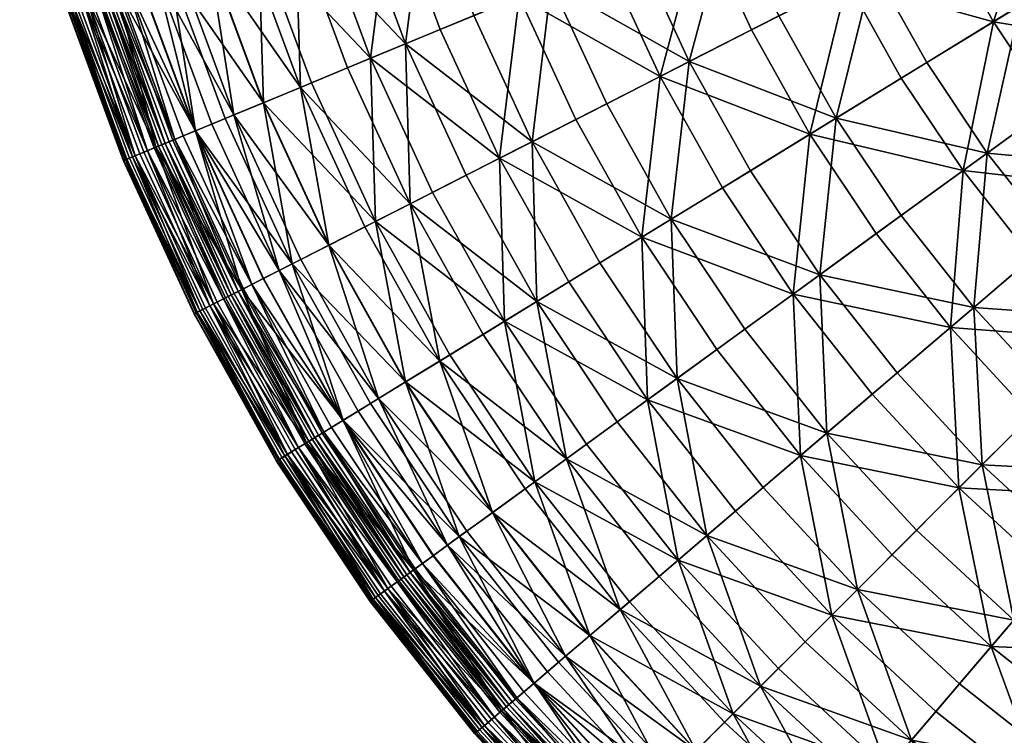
# Model space of a CAD drawing. Header units: centimetres. Extents: x -11.8 to 11.8, y -11.8 to 11.8.
# Tile 3 of 30: x -11.5 to -6.1, y -7.7 to -3.8. Entities that reach past the tile are written whole.
import ezdxf

# ---------------------------------------------------------------- set-up
doc = ezdxf.new("R2010")
doc.units = ezdxf.units.CM
doc.layers.get('0').update_dxf_attribs({"color": 252, "true_color": 0x949494})

msp = doc.modelspace()

# ---------------------------------------------------------------- meshes
at = {"color": 252, "true_color": 0x949494}
mesh = msp.add_polyface(dxfattribs=at)
corners = [(-8.3454, -2.7116, 2.5221), (-7.8181, -2.5403, 2.043), (-7.9931, -1.919, 2.043), (-7.2613, -2.3593, 1.6161), (-7.0536, -2.9217, 1.6161), (-6.4955, -2.6905, 1.2479), (-6.6867, -2.1727, 1.2479), (-6.8025, -3.4661, 1.6161), (-8.1067, -3.3579, 2.5221), (-7.5945, -3.1457, 2.043), (-7.8181, -3.9835, 2.5221), (-7.3242, -3.7319, 2.043), (-7.0089, -4.2951, 2.043), (-7.4816, -4.5848, 2.5221), (-7.099, -5.1577, 2.5221), (-6.6505, -4.8319, 2.043), (-6.1768, -4.4877, 1.6161), (-6.5097, -3.9892, 1.6161), (-8.5787, -3.5534, 3.0467), (-8.2733, -4.2155, 3.0467), (-7.9172, -4.8517, 3.0467), (-7.9794, -4.0657, 2.3187), (-7.6359, -4.6793, 2.3187), (-8.0802, -4.9516, 2.8617), (-8.4436, -4.3023, 2.8617), (-8.5175, -2.7675, 2.3187), (-7.9795, -2.5927, 1.8236), (-7.7513, -3.2107, 1.8236), (-8.2739, -3.4271, 2.3187), (-7.4179, -2.4102, 1.3845), (-7.2058, -2.9847, 1.3845), (-6.9493, -3.5408, 1.3845), (-7.4754, -3.8089, 1.8236), (-6.6557, -2.7569, 1.0093), (-6.4188, -3.2706, 1.0093), (-6.8517, -2.2263, 1.0093), (-7.1536, -4.3838, 1.8236), (-6.6501, -4.0752, 1.3845), (-6.3101, -4.5845, 1.3845), (-6.7878, -4.9316, 1.8236)]
mesh.append_faces([[corners[k] for k in face] for face in [(0, 1, 2, 0), (3, 4, 5, 3), (5, 6, 3, 5), (5, 4, 7, 5), (0, 8, 9, 0), (9, 1, 0, 9), (10, 11, 9, 10), (9, 8, 10, 9), (7, 4, 9, 7), (9, 11, 7, 9), (3, 1, 9, 3), (9, 4, 3, 9), (12, 13, 14, 12), (12, 15, 16, 12), (7, 11, 12, 7), (12, 17, 7, 12), (10, 13, 12, 10), (12, 11, 10, 12), (10, 8, 18, 10), (10, 19, 20, 10), (20, 13, 10, 20), (21, 22, 23, 21), (23, 24, 21, 23), (25, 26, 27, 25), (27, 28, 25, 27), (29, 30, 27, 29), (27, 26, 29, 27), (31, 32, 27, 31), (27, 30, 31, 27), (21, 28, 27, 21), (27, 32, 21, 27), (31, 30, 33, 31), (33, 34, 31, 33), (29, 35, 33, 29), (33, 30, 29, 33), (21, 32, 36, 21), (36, 22, 21, 36), (31, 37, 36, 31), (36, 32, 31, 36), (38, 39, 36, 38), (36, 37, 38, 36)]], dxfattribs={"vtx2": -1, "vtx3": -1, "color": 252})
mesh = msp.add_polyface(dxfattribs=at)
corners = [(-9.2704, -3.0121, 3.6151), (-9.4779, -2.2755, 3.6151), (-9.8736, -2.3705, 4.2258), (-9.6574, -3.1379, 4.2258), (-8.3454, -2.7116, 2.5221), (-8.5322, -2.0484, 2.5221), (-9.0289, -2.1677, 3.0467), (-8.8312, -2.8694, 3.0467), (-8.5175, -2.7675, 2.3187), (-9.0131, -2.9285, 2.8617), (-9.2148, -2.2123, 2.8617), (-9.4608, -3.074, 3.4499), (-9.6726, -2.3222, 3.4499), (-8.5787, -3.5534, 3.0467), (-8.1067, -3.3579, 2.5221), (-9.0053, -3.7301, 3.6151), (-8.6847, -4.4251, 3.6151), (-8.2733, -4.2155, 3.0467), (-7.8181, -3.9835, 2.5221), (-9.3813, -3.8858, 4.2258), (-9.9871, -3.245, 4.8773), (-9.3561, -4.7672, 4.8773), (-9.0473, -4.6098, 4.2258), (-9.7015, -4.0185, 4.8773), (-8.6579, -5.3056, 4.2258), (-8.3109, -5.0929, 3.6151), (-7.9172, -4.8517, 3.0467), (-9.9607, -4.1258, 5.5678), (-9.1903, -3.8067, 3.4499), (-9.5736, -3.9655, 4.0806), (-9.8555, -3.2022, 4.0806), (-8.8631, -4.516, 3.4499), (-9.2328, -4.7044, 4.0806), (-9.5477, -4.8648, 4.7512), (-9.9001, -4.1007, 4.7512), (-8.2739, -3.4271, 2.3187), (-8.7553, -3.6265, 2.8617), (-7.9794, -4.0657, 2.3187), (-8.4436, -4.3023, 2.8617), (-8.0802, -4.9516, 2.8617)]
mesh.append_faces([[corners[k] for k in face] for face in [(0, 1, 2, 0), (2, 3, 0, 2), (4, 5, 6, 4), (6, 7, 4, 6), (0, 7, 6, 0), (8, 9, 10, 8), (11, 12, 10, 11), (10, 9, 11, 10), (4, 7, 13, 4), (13, 14, 4, 13), (0, 15, 13, 0), (13, 7, 0, 13), (16, 17, 13, 16), (13, 15, 16, 13), (13, 17, 18, 13), (19, 3, 20, 19), (21, 22, 19, 21), (19, 23, 21, 19), (16, 15, 19, 16), (19, 22, 16, 19), (0, 3, 19, 0), (19, 15, 0, 19), (16, 22, 24, 16), (16, 25, 26, 16), (26, 17, 16, 26), (21, 23, 27, 21), (11, 28, 29, 11), (29, 30, 11, 29), (31, 32, 29, 31), (29, 28, 31, 29), (33, 34, 29, 33), (29, 32, 33, 29), (8, 35, 36, 8), (36, 9, 8, 36), (37, 38, 36, 37), (36, 35, 37, 36), (31, 28, 36, 31), (36, 38, 31, 36), (11, 9, 36, 11), (36, 28, 11, 36), (31, 38, 39, 31)]], dxfattribs={"vtx2": -1, "vtx3": -1, "color": 252})
mesh = msp.add_polyface(dxfattribs=at)
corners = [(-11.2386, -3.6517, 10.1654), (-11.2062, -3.6411, 10.1882), (-11.457, -2.7506, 10.1882), (-11.1648, -3.6277, 10.1959), (-11.1216, -3.6136, 10.1884), (-11.3706, -2.7299, 10.1884), (-11.2236, -3.6468, 9.6466), (-11.2462, -3.6541, 9.8953), (-11.4979, -2.7604, 9.8953), (-11.2572, -3.6577, 10.0464), (-11.2552, -3.657, 10.1272), (-11.5071, -2.7627, 10.1272), (-11.0837, -3.6013, 10.1659), (-10.8036, -4.475, 10.1884), (-10.7667, -4.4597, 10.1659), (-10.8455, -4.4923, 10.1959), (-10.9172, -4.522, 10.1654), (-10.8857, -4.509, 10.1882), (-10.9333, -4.5287, 10.1272), (-10.9353, -4.5295, 10.0464), (-10.9026, -4.516, 9.6466), (-10.9246, -4.5251, 9.8953), (-10.9768, -3.5666, 7.5866), (-11.073, -3.5978, 8.224), (-11.3208, -2.7179, 8.224), (-11.1425, -3.6204, 8.7923), (-11.1908, -3.6361, 9.2727), (-11.4413, -2.7469, 9.2727), (-10.8708, -4.5028, 9.2727), (-10.8238, -4.4833, 8.7923), (-10.6629, -4.4167, 7.5866), (-10.7563, -4.4554, 8.224), (-11.0579, -3.5929, 10.1282), (-11.3055, -2.7142, 10.1282), (-11.0389, -3.5868, 10.0489), (-11.021, -3.581, 9.9012), (-11.2677, -2.7052, 9.9012), (-10.9987, -3.5737, 9.6586), (-10.7059, -4.4345, 9.9012), (-10.7232, -4.4417, 10.0489), (-10.7417, -4.4493, 10.1282), (-10.8485, -3.5249, 6.8987), (-10.5383, -4.3651, 6.8987), (-10.6842, -4.4255, 9.6586), (-10.6528, -4.4125, 9.2944), (-10.9189, -3.5478, 8.8264), (-10.9665, -3.5632, 9.2944)]
mesh.append_faces([[corners[k] for k in face] for face in [(0, 1, 2, 0), (3, 4, 5, 3), (6, 7, 8, 6), (9, 10, 11, 9), (12, 4, 13, 12), (13, 14, 12, 13), (3, 15, 13, 3), (13, 4, 3, 13), (0, 16, 17, 0), (17, 1, 0, 17), (3, 1, 17, 3), (17, 15, 3, 17), (0, 10, 18, 0), (18, 16, 0, 18), (9, 19, 18, 9), (18, 10, 9, 18), (6, 20, 21, 6), (21, 7, 6, 21), (9, 7, 21, 9), (21, 19, 9, 21), (22, 23, 24, 22), (25, 26, 27, 25), (6, 26, 28, 6), (28, 20, 6, 28), (25, 29, 28, 25), (28, 26, 25, 28), (22, 30, 31, 22), (31, 23, 22, 31), (25, 23, 31, 25), (31, 29, 25, 31), (12, 32, 33, 12), (34, 35, 36, 34), (37, 35, 38, 37), (34, 39, 38, 34), (38, 35, 34, 38), (12, 14, 40, 12), (40, 32, 12, 40), (34, 32, 40, 34), (22, 41, 42, 22), (37, 43, 44, 37), (45, 46, 44, 45)]], dxfattribs={"vtx2": -1, "vtx3": -1, "color": 252})
mesh = msp.add_polyface(dxfattribs=at)
corners = [(-5.1943, -3.7739, 0.9452), (-4.7056, -3.4188, 0.7146), (-4.9592, -3.039, 0.7146), (-5.4742, -3.3546, 0.9452), (-6.1768, -4.4877, 1.6161), (-6.5097, -3.9892, 1.6161), (-7.0089, -4.2951, 2.043), (-5.9946, -3.6735, 1.2479), (-5.6881, -4.1326, 1.2479), (-5.7205, -2.9147, 0.9452), (-6.8025, -3.4661, 1.6161), (-6.2643, -3.1918, 1.2479), (-5.3588, -3.8934, 0.7063), (-5.8284, -4.2346, 1.0093), (-6.1425, -3.7642, 1.0093), (-5.6476, -3.4609, 0.7063), (-6.3101, -4.5845, 1.3845), (-6.6501, -4.0752, 1.3845), (-6.9493, -3.5408, 1.3845), (-6.4188, -3.2706, 1.0093), (-5.9016, -3.007, 0.7063), (-5.1823, -3.1758, 0.4835), (-4.9173, -3.5726, 0.4835), (-4.516, -3.2811, 0.3257), (-4.8821, -4.1697, 0.9452), (-4.4227, -3.7773, 0.7146), (-4.5398, -4.5398, 0.9452), (-5.3462, -4.566, 1.2479), (-5.8055, -4.9584, 1.6161), (-4.9714, -4.9714, 1.2479), (-5.0367, -4.3017, 0.7063), (-5.4781, -4.6787, 1.0093), (-4.6836, -4.6836, 0.7063), (-4.6217, -3.9473, 0.4835), (-4.2446, -3.6252, 0.3257), (-4.2977, -4.2977, 0.4835)]
mesh.append_faces([[corners[k] for k in face] for face in [(0, 1, 2, 0), (2, 3, 0, 2), (4, 5, 6, 4), (0, 3, 7, 0), (7, 8, 0, 7), (7, 3, 9, 7), (10, 5, 7, 10), (7, 11, 10, 7), (4, 8, 7, 4), (7, 5, 4, 7), (12, 13, 14, 12), (14, 15, 12, 14), (16, 17, 14, 16), (14, 13, 16, 14), (18, 19, 14, 18), (14, 17, 18, 14), (20, 15, 14, 20), (14, 19, 20, 14), (12, 15, 21, 12), (21, 22, 12, 21), (21, 15, 20, 21), (23, 22, 21, 23), (0, 24, 25, 0), (25, 1, 0, 25), (25, 24, 26, 25), (0, 8, 27, 0), (27, 24, 0, 27), (4, 28, 27, 4), (27, 8, 4, 27), (26, 24, 27, 26), (27, 29, 26, 27), (12, 30, 31, 12), (31, 13, 12, 31), (31, 30, 32, 31), (16, 13, 31, 16), (12, 22, 33, 12), (33, 30, 12, 33), (23, 34, 33, 23), (33, 22, 23, 33), (32, 30, 33, 32), (33, 35, 32, 33)]], dxfattribs={"vtx2": -1, "vtx3": -1, "color": 252})
mesh = msp.add_polyface(dxfattribs=at)
corners = [(-9.9871, -3.245, 4.8773), (-9.7015, -4.0185, 4.8773), (-9.3813, -3.8858, 4.2258), (-10.2539, -3.3317, 5.5678), (-9.9607, -4.1258, 5.5678), (-10.4659, -3.4006, 6.275), (-10.1666, -4.2111, 6.275), (-9.8047, -4.9957, 6.275), (-9.6061, -4.8946, 5.5678), (-9.3561, -4.7672, 4.8773), (-10.7563, -3.495, 7.6496), (-10.4487, -4.328, 7.6496), (-10.3267, -4.2774, 6.9764), (-10.6307, -3.4541, 6.9764), (-10.0768, -5.1344, 7.6496), (-9.9591, -5.0744, 6.9764), (-10.8036, -4.475, 10.1884), (-10.8455, -4.4923, 10.1959), (-10.4595, -5.3294, 10.1959), (-10.1916, -3.3115, 4.7512), (-9.8555, -3.2022, 4.0806), (-9.5736, -3.9655, 4.0806), (-9.9001, -4.1007, 4.7512), (-10.7563, -4.4554, 8.224), (-10.6629, -4.4167, 7.5866), (-10.2833, -5.2396, 7.5866), (-10.7059, -4.4345, 9.9012), (-10.6842, -4.4255, 9.6586), (-10.9987, -3.5737, 9.6586), (-10.7232, -4.4417, 10.0489), (-10.3415, -5.2693, 10.0489), (-10.7417, -4.4493, 10.1282), (-10.7667, -4.4597, 10.1659), (-10.3834, -5.2906, 10.1659), (-11.0389, -3.5868, 10.0489), (-10.5383, -4.3651, 6.8987), (-10.9768, -3.5666, 7.5866), (-10.6802, -3.4702, 6.1822), (-10.3748, -4.2973, 6.1822), (-10.8485, -3.5249, 6.8987), (-10.0055, -5.098, 6.1822), (-10.1646, -4.2103, 5.459), (-10.4639, -3.3999, 5.459), (-9.5477, -4.8648, 4.7512), (-9.8028, -4.9948, 5.459), (-10.8506, -3.5256, 8.2722), (-10.5403, -4.3659, 8.2722), (-10.9189, -3.5478, 8.8264), (-10.6066, -4.3934, 8.8264), (-10.2291, -5.212, 8.8264), (-10.6528, -4.4125, 9.2944), (-10.9665, -3.5632, 9.2944), (-10.3039, -5.2501, 9.6586)]
mesh.append_faces([[corners[k] for k in face] for face in [(0, 1, 2, 0), (0, 3, 4, 0), (4, 1, 0, 4), (5, 6, 4, 5), (4, 3, 5, 4), (4, 6, 7, 4), (4, 8, 9, 4), (10, 11, 12, 10), (12, 13, 10, 12), (12, 11, 14, 12), (7, 6, 12, 7), (12, 15, 7, 12), (5, 13, 12, 5), (12, 6, 5, 12), (16, 17, 18, 16), (19, 20, 21, 19), (21, 22, 19, 21), (23, 24, 25, 23), (26, 27, 28, 26), (26, 29, 30, 26), (31, 32, 33, 31), (31, 29, 34, 31), (35, 24, 36, 35), (37, 38, 35, 37), (35, 39, 37, 35), (35, 38, 40, 35), (19, 22, 41, 19), (41, 42, 19, 41), (41, 22, 43, 41), (40, 38, 41, 40), (41, 44, 40, 41), (37, 42, 41, 37), (41, 38, 37, 41), (10, 45, 46, 10), (46, 11, 10, 46), (47, 48, 46, 47), (46, 45, 47, 46), (46, 48, 49, 46), (50, 51, 28, 50), (50, 27, 52, 50), (50, 48, 47, 50)]], dxfattribs={"vtx2": -1, "vtx3": -1, "color": 252})
mesh = msp.add_polyface(dxfattribs=at)
corners = [(-9.8047, -4.9957, 6.275), (-9.6061, -4.8946, 5.5678), (-9.9607, -4.1258, 5.5678), (-10.0768, -5.1344, 7.6496), (-9.9591, -5.0744, 6.9764), (-10.3267, -4.2774, 6.9764), (-9.5304, -5.8403, 6.9764), (-9.3826, -5.7497, 6.275), (-9.643, -5.9093, 7.6496), (-9.3561, -4.7672, 4.8773), (-9.1926, -5.6333, 5.5678), (-8.9534, -5.4867, 4.8773), (-10.0463, -6.1564, 10.1882), (-10.4982, -5.3491, 10.1882), (-10.5286, -5.3646, 10.1654), (-10.3834, -5.2906, 10.1659), (-10.419, -5.3088, 10.1884), (-9.9705, -6.11, 10.1884), (-10.4595, -5.3294, 10.1959), (-10.0092, -6.1337, 10.1959), (-9.5477, -4.8648, 4.7512), (-9.2328, -4.7044, 4.0806), (-8.8354, -5.4144, 4.0806), (-10.2833, -5.2396, 7.5866), (-9.8407, -6.0304, 7.5866), (-9.9269, -6.0832, 8.224), (-10.3734, -5.2855, 8.224), (-10.4385, -5.3187, 8.7923), (-9.9892, -6.1214, 8.7923), (-10.0325, -6.148, 9.2727), (-10.4838, -5.3418, 9.2727), (-10.3415, -5.2693, 10.0489), (-10.3593, -5.2783, 10.1282), (-9.9134, -6.075, 10.1282), (-9.9365, -6.0891, 10.1659), (-10.3039, -5.2501, 9.6586), (-10.3248, -5.2607, 9.9012), (-9.8803, -6.0547, 9.9012), (-9.8963, -6.0645, 10.0489), (-10.0055, -5.098, 6.1822), (-10.1632, -5.1784, 6.8987), (-10.5383, -4.3651, 6.8987), (-9.8028, -4.9948, 5.459), (-10.1646, -4.2103, 5.459), (-9.3808, -5.7486, 5.459), (-9.5748, -5.8675, 6.1822), (-9.1367, -5.599, 4.7512), (-9.7257, -5.9599, 6.8987), (-10.4487, -4.328, 7.6496), (-10.5403, -4.3659, 8.2722), (-10.2291, -5.212, 8.8264), (-10.2736, -5.2347, 9.2944), (-9.8314, -6.0247, 9.2944), (-9.8603, -6.0425, 9.6586), (-10.1651, -5.1794, 8.2722), (-9.7275, -5.9611, 8.2722), (-9.7887, -5.9986, 8.8264)]
mesh.append_faces([[corners[k] for k in face] for face in [(0, 1, 2, 0), (3, 4, 5, 3), (0, 4, 6, 0), (6, 7, 0, 6), (3, 8, 6, 3), (6, 4, 3, 6), (9, 1, 10, 9), (10, 11, 9, 10), (0, 7, 10, 0), (10, 1, 0, 10), (12, 13, 14, 12), (15, 16, 17, 15), (18, 19, 17, 18), (17, 16, 18, 17), (20, 21, 22, 20), (23, 24, 25, 23), (25, 26, 23, 25), (27, 28, 29, 27), (29, 30, 27, 29), (31, 32, 33, 31), (15, 34, 33, 15), (33, 32, 15, 33), (35, 36, 37, 35), (31, 38, 37, 31), (37, 36, 31, 37), (39, 40, 41, 39), (20, 42, 43, 20), (39, 42, 44, 39), (44, 45, 39, 44), (20, 46, 44, 20), (44, 42, 20, 44), (23, 40, 47, 23), (39, 45, 47, 39), (47, 40, 39, 47), (3, 48, 49, 3), (50, 51, 52, 50), (35, 53, 52, 35), (52, 51, 35, 52), (3, 54, 55, 3), (55, 8, 3, 55), (50, 56, 55, 50), (55, 54, 50, 55)]], dxfattribs={"vtx2": -1, "vtx3": -1, "color": 252})
mesh = msp.add_polyface(dxfattribs=at)
corners = [(-7.099, -5.1577, 2.5221), (-6.6505, -4.8319, 2.043), (-7.0089, -4.2951, 2.043), (-7.4816, -4.5848, 2.5221), (-7.9172, -4.8517, 3.0467), (-7.5123, -5.458, 3.0467), (-7.2454, -5.2641, 2.3187), (-7.667, -5.5704, 2.8617), (-8.0802, -4.9516, 2.8617), (-7.6359, -4.6793, 2.3187), (-7.1536, -4.3838, 1.8236), (-6.7878, -4.9316, 1.8236), (-5.3985, -5.3985, 1.6161), (-4.9714, -4.9714, 1.2479), (-5.3462, -4.566, 1.2479), (-5.8055, -4.9584, 1.6161), (-6.6723, -5.6986, 2.5221), (-6.2507, -5.3386, 2.043), (-6.2045, -6.2045, 2.5221), (-5.8125, -5.8125, 2.043), (-6.1768, -4.4877, 1.6161), (-5.3386, -6.2507, 2.043), (-4.9584, -5.8055, 1.6161), (-4.566, -5.3462, 1.2479), (-7.0608, -6.0304, 3.0467), (-7.8859, -5.7294, 3.6151), (-7.4119, -6.3303, 3.6151), (-6.8099, -5.8162, 2.3187), (-7.2061, -6.1546, 2.8617), (-6.3798, -5.4488, 1.8236), (-6.3101, -4.5845, 1.3845), (-5.9308, -5.0653, 1.3845), (-5.515, -5.515, 1.3845), (-5.9325, -5.9325, 1.8236), (-6.3325, -6.3325, 2.3187), (-4.6836, -4.6836, 0.7063), (-5.094, -5.094, 1.0093), (-5.4781, -4.6787, 1.0093), (-4.6787, -5.4781, 1.0093), (-5.0653, -5.9308, 1.3845), (-5.4488, -6.3798, 1.8236)]
mesh.append_faces([[corners[k] for k in face] for face in [(0, 1, 2, 0), (0, 3, 4, 0), (4, 5, 0, 4), (6, 7, 8, 6), (6, 9, 10, 6), (10, 11, 6, 10), (12, 13, 14, 12), (14, 15, 12, 14), (0, 16, 17, 0), (17, 1, 0, 17), (18, 19, 17, 18), (17, 16, 18, 17), (12, 15, 17, 12), (17, 19, 12, 17), (20, 1, 17, 20), (17, 15, 20, 17), (12, 19, 21, 12), (21, 22, 12, 21), (12, 22, 23, 12), (0, 5, 24, 0), (24, 16, 0, 24), (25, 26, 24, 25), (24, 5, 25, 24), (18, 16, 24, 18), (6, 27, 28, 6), (28, 7, 6, 28), (6, 11, 29, 6), (29, 27, 6, 29), (30, 31, 29, 30), (29, 11, 30, 29), (32, 33, 29, 32), (29, 31, 32, 29), (34, 27, 29, 34), (29, 33, 34, 29), (35, 36, 37, 35), (32, 31, 37, 32), (37, 36, 32, 37), (37, 31, 30, 37), (32, 36, 38, 32), (38, 39, 32, 38), (32, 39, 40, 32), (40, 33, 32, 40)]], dxfattribs={"vtx2": -1, "vtx3": -1, "color": 252})
mesh = msp.add_polyface(dxfattribs=at)
corners = [(-10.4595, -5.3294, 10.1959), (-10.419, -5.3088, 10.1884), (-10.8036, -4.475, 10.1884), (-10.3834, -5.2906, 10.1659), (-10.7667, -4.4597, 10.1659), (-10.5286, -5.3646, 10.1654), (-10.4982, -5.3491, 10.1882), (-10.8857, -4.509, 10.1882), (-10.9172, -4.522, 10.1654), (-10.8455, -4.4923, 10.1959), (-10.0463, -6.1564, 10.1882), (-10.546, -5.3735, 10.0464), (-10.5441, -5.3725, 10.1272), (-10.9333, -4.5287, 10.1272), (-10.9353, -4.5295, 10.0464), (-10.5145, -5.3574, 9.6466), (-10.5357, -5.3682, 9.8953), (-10.9246, -4.5251, 9.8953), (-10.9026, -4.516, 9.6466), (-10.0822, -6.1784, 9.8953), (-10.0619, -6.166, 9.6466), (-10.0902, -6.1833, 10.1272), (-10.4385, -5.3187, 8.7923), (-10.4838, -5.3418, 9.2727), (-10.8708, -4.5028, 9.2727), (-10.8238, -4.4833, 8.7923), (-10.2833, -5.2396, 7.5866), (-10.3734, -5.2855, 8.224), (-10.7563, -4.4554, 8.224), (-9.9269, -6.0832, 8.224), (-10.0325, -6.148, 9.2727), (-10.3415, -5.2693, 10.0489), (-10.3248, -5.2607, 9.9012), (-10.7059, -4.4345, 9.9012), (-10.3039, -5.2501, 9.6586), (-10.6842, -4.4255, 9.6586), (-10.3593, -5.2783, 10.1282), (-10.7417, -4.4493, 10.1282), (-10.7232, -4.4417, 10.0489), (-10.6629, -4.4167, 7.5866), (-10.5383, -4.3651, 6.8987), (-10.1632, -5.1784, 6.8987), (-10.2291, -5.212, 8.8264), (-10.1651, -5.1794, 8.2722), (-10.5403, -4.3659, 8.2722), (-10.0768, -5.1344, 7.6496), (-10.2736, -5.2347, 9.2944), (-10.6528, -4.4125, 9.2944), (-10.6066, -4.3934, 8.8264)]
mesh.append_faces([[corners[k] for k in face] for face in [(0, 1, 2, 0), (3, 4, 2, 3), (2, 1, 3, 2), (5, 6, 7, 5), (7, 8, 5, 7), (0, 9, 7, 0), (7, 6, 0, 7), (0, 6, 10, 0), (11, 12, 13, 11), (13, 14, 11, 13), (5, 8, 13, 5), (13, 12, 5, 13), (15, 16, 17, 15), (17, 18, 15, 17), (11, 14, 17, 11), (17, 16, 11, 17), (11, 16, 19, 11), (15, 20, 19, 15), (5, 12, 21, 5), (22, 23, 24, 22), (24, 25, 22, 24), (15, 18, 24, 15), (24, 23, 15, 24), (26, 27, 28, 26), (22, 25, 28, 22), (28, 27, 22, 28), (22, 27, 29, 22), (15, 23, 30, 15), (31, 32, 33, 31), (34, 35, 33, 34), (33, 32, 34, 33), (3, 36, 37, 3), (31, 38, 37, 31), (37, 36, 31, 37), (26, 39, 40, 26), (40, 41, 26, 40), (42, 43, 44, 42), (44, 43, 45, 44), (34, 46, 47, 34), (42, 48, 47, 42), (47, 46, 42, 47)]], dxfattribs={"vtx2": -1, "vtx3": -1, "color": 252})
mesh = msp.add_polyface(dxfattribs=at)
corners = [(-8.4955, -6.1724, 4.8773), (-8.2151, -5.9686, 4.2258), (-8.6579, -5.3056, 4.2258), (-8.9534, -5.4867, 4.8773), (-7.8859, -5.7294, 3.6151), (-8.3109, -5.0929, 3.6151), (-8.6847, -4.4251, 3.6151), (-9.3561, -4.7672, 4.8773), (-9.0473, -4.6098, 4.2258), (-7.5123, -5.458, 3.0467), (-7.9172, -4.8517, 3.0467), (-9.1926, -5.6333, 5.5678), (-8.7225, -6.3373, 5.5678), (-8.9028, -6.4683, 6.275), (-9.3826, -5.7497, 6.275), (-8.0802, -4.9516, 2.8617), (-7.6359, -4.6793, 2.3187), (-7.2454, -5.2641, 2.3187), (-8.0479, -5.8471, 3.4499), (-8.4816, -5.1976, 3.4499), (-7.667, -5.5704, 2.8617), (-8.8631, -4.516, 3.4499), (-8.6695, -6.2988, 4.7512), (-9.1367, -5.599, 4.7512), (-8.8354, -5.4144, 4.0806), (-8.3836, -6.091, 4.0806), (-9.5477, -4.8648, 4.7512), (-9.2328, -4.7044, 4.0806), (-7.9849, -6.8197, 4.8773), (-7.7213, -6.5946, 4.2258), (-7.4119, -6.3303, 3.6151), (-8.1982, -7.0019, 5.5678), (-9.043, -6.5701, 6.9764), (-8.4995, -7.2592, 6.9764), (-7.8797, -6.7298, 4.0806), (-8.1484, -6.9593, 4.7512), (-7.5641, -6.4603, 3.4499), (-7.2061, -6.1546, 2.8617), (-8.9011, -6.467, 5.459), (-9.3808, -5.7486, 5.459), (-8.3661, -7.1453, 5.459), (-9.0851, -6.6007, 6.1822)]
mesh.append_faces([[corners[k] for k in face] for face in [(0, 1, 2, 0), (2, 3, 0, 2), (4, 5, 2, 4), (2, 1, 4, 2), (2, 5, 6, 2), (7, 3, 2, 7), (2, 8, 7, 2), (4, 9, 10, 4), (10, 5, 4, 10), (0, 3, 11, 0), (11, 12, 0, 11), (13, 12, 11, 13), (11, 14, 13, 11), (15, 16, 17, 15), (18, 19, 15, 18), (15, 20, 18, 15), (15, 19, 21, 15), (22, 23, 24, 22), (24, 25, 22, 24), (24, 23, 26, 24), (21, 19, 24, 21), (24, 27, 21, 24), (18, 25, 24, 18), (24, 19, 18, 24), (0, 28, 29, 0), (29, 1, 0, 29), (4, 1, 29, 4), (29, 30, 4, 29), (0, 12, 31, 0), (31, 28, 0, 31), (31, 12, 13, 31), (13, 32, 33, 13), (22, 25, 34, 22), (34, 35, 22, 34), (18, 36, 34, 18), (34, 25, 18, 34), (18, 20, 37, 18), (22, 38, 39, 22), (39, 23, 22, 39), (22, 35, 40, 22), (41, 38, 40, 41)]], dxfattribs={"vtx2": -1, "vtx3": -1, "color": 252})
mesh = msp.add_polyface(dxfattribs=at)
corners = [(-9.1499, -6.6478, 7.6496), (-9.043, -6.5701, 6.9764), (-9.5304, -5.8403, 6.9764), (-9.643, -5.9093, 7.6496), (-8.9028, -6.4683, 6.275), (-9.3826, -5.7497, 6.275), (-10.0463, -6.1564, 10.1882), (-10.0754, -6.1743, 10.1654), (-9.5602, -6.9459, 10.1654), (-10.0092, -6.1337, 10.1959), (-10.4595, -5.3294, 10.1959), (-10.5286, -5.3646, 10.1654), (-9.9705, -6.11, 10.1884), (-9.9365, -6.0891, 10.1659), (-10.3834, -5.2906, 10.1659), (-9.4974, -6.9003, 10.1959), (-10.0822, -6.1784, 9.8953), (-10.0619, -6.166, 9.6466), (-9.5473, -6.9366, 9.6466), (-10.092, -6.1844, 10.0464), (-10.546, -5.3735, 10.0464), (-10.5357, -5.3682, 9.8953), (-10.5145, -5.3574, 9.6466), (-10.0902, -6.1833, 10.1272), (-10.5441, -5.3725, 10.1272), (-9.5759, -6.9573, 10.0464), (-9.9269, -6.0832, 8.224), (-9.8407, -6.0304, 7.5866), (-9.3374, -6.7841, 7.5866), (-9.9892, -6.1214, 8.7923), (-10.4385, -5.3187, 8.7923), (-10.0325, -6.148, 9.2727), (-9.4784, -6.8864, 8.7923), (-9.9134, -6.075, 10.1282), (-9.4283, -6.8501, 10.1659), (-9.3903, -6.8224, 10.0489), (-9.8963, -6.0645, 10.0489), (-9.4064, -6.8342, 10.1282), (-10.3415, -5.2693, 10.0489), (-9.3561, -6.7976, 9.6586), (-9.8603, -6.0425, 9.6586), (-9.8803, -6.0547, 9.9012), (-9.375, -6.8114, 9.9012), (-10.3039, -5.2501, 9.6586), (-9.0851, -6.6007, 6.1822), (-9.5748, -5.8675, 6.1822), (-9.3808, -5.7486, 5.459), (-8.9011, -6.467, 5.459), (-9.7257, -5.9599, 6.8987), (-9.2283, -6.7048, 6.8987), (-10.2833, -5.2396, 7.5866), (-9.8314, -6.0247, 9.2944), (-9.2881, -6.7482, 8.8264), (-9.7887, -5.9986, 8.8264), (-9.3286, -6.7777, 9.2944), (-10.2291, -5.212, 8.8264), (-9.7275, -5.9611, 8.2722), (-9.2301, -6.7061, 8.2722)]
mesh.append_faces([[corners[k] for k in face] for face in [(0, 1, 2, 0), (2, 3, 0, 2), (4, 5, 2, 4), (2, 1, 4, 2), (6, 7, 8, 6), (6, 9, 10, 6), (11, 7, 6, 11), (12, 13, 14, 12), (12, 9, 15, 12), (16, 17, 18, 16), (16, 19, 20, 16), (16, 21, 22, 16), (23, 7, 11, 23), (20, 19, 23, 20), (23, 24, 20, 23), (23, 19, 25, 23), (26, 27, 28, 26), (26, 29, 30, 26), (31, 17, 22, 31), (31, 29, 32, 31), (33, 13, 34, 33), (35, 36, 33, 35), (33, 37, 35, 33), (33, 36, 38, 33), (39, 40, 41, 39), (41, 42, 39, 41), (41, 40, 43, 41), (41, 36, 35, 41), (44, 45, 46, 44), (46, 47, 44, 46), (28, 27, 48, 28), (48, 49, 28, 48), (48, 27, 50, 48), (48, 45, 44, 48), (51, 40, 39, 51), (52, 53, 51, 52), (51, 54, 52, 51), (51, 53, 55, 51), (0, 3, 56, 0), (56, 57, 0, 56), (56, 53, 52, 56)]], dxfattribs={"vtx2": -1, "vtx3": -1, "color": 252})
mesh = msp.add_polyface(dxfattribs=at)
corners = [(-5.1577, -7.099, 2.5221), (-4.8319, -6.6505, 2.043), (-5.3386, -6.2507, 2.043), (-5.6986, -6.6723, 2.5221), (-4.4877, -6.1768, 1.6161), (-6.2045, -6.2045, 2.5221), (-5.8125, -5.8125, 2.043), (-6.8922, -6.8922, 3.6151), (-6.5657, -6.5657, 3.0467), (-7.0608, -6.0304, 3.0467), (-7.4119, -6.3303, 3.6151), (-7.4251, -7.4251, 4.8773), (-7.18, -7.18, 4.2258), (-7.7213, -6.5946, 4.2258), (-6.5946, -7.7213, 4.2258), (-6.3303, -7.4119, 3.6151), (-6.0304, -7.0608, 3.0467), (-5.458, -7.5123, 3.0467), (-5.7294, -7.8859, 3.6151), (-7.0338, -7.0338, 3.4499), (-7.3272, -7.3272, 4.0806), (-7.8797, -6.7298, 4.0806), (-7.5641, -6.4603, 3.4499), (-6.3325, -6.3325, 2.3187), (-6.7009, -6.7009, 2.8617), (-7.2061, -6.1546, 2.8617), (-6.8099, -5.8162, 2.3187), (-8.0479, -5.8471, 3.4499), (-5.2641, -7.2454, 2.3187), (-5.5704, -7.667, 2.8617), (-6.1546, -7.2061, 2.8617), (-5.8162, -6.8099, 2.3187), (-6.4603, -7.5641, 3.4499), (-6.7298, -7.8797, 4.0806), (-5.4488, -6.3798, 1.8236), (-4.9316, -6.7878, 1.8236), (-5.9325, -5.9325, 1.8236), (-5.0653, -5.9308, 1.3845), (-4.5845, -6.3101, 1.3845), (-4.8517, -7.9172, 3.0467), (-4.3837, -7.1536, 1.8236)]
mesh.append_faces([[corners[k] for k in face] for face in [(0, 1, 2, 0), (2, 3, 0, 2), (2, 1, 4, 2), (5, 3, 2, 5), (2, 6, 5, 2), (7, 8, 9, 7), (9, 10, 7, 9), (9, 8, 5, 9), (11, 12, 13, 11), (7, 10, 13, 7), (13, 12, 7, 13), (7, 12, 14, 7), (14, 15, 7, 14), (0, 3, 16, 0), (16, 17, 0, 16), (5, 8, 16, 5), (16, 3, 5, 16), (7, 15, 16, 7), (16, 8, 7, 16), (16, 15, 18, 16), (19, 20, 21, 19), (21, 22, 19, 21), (23, 24, 25, 23), (25, 26, 23, 25), (19, 22, 25, 19), (25, 24, 19, 25), (25, 22, 27, 25), (28, 29, 30, 28), (30, 31, 28, 30), (19, 24, 30, 19), (30, 32, 19, 30), (23, 31, 30, 23), (30, 24, 23, 30), (19, 32, 33, 19), (28, 31, 34, 28), (34, 35, 28, 34), (23, 36, 34, 23), (34, 31, 23, 34), (34, 37, 38, 34), (0, 17, 39, 0), (28, 35, 40, 28)]], dxfattribs={"vtx2": -1, "vtx3": -1, "color": 252})
mesh = msp.add_polyface(dxfattribs=at)
corners = [(-9.5602, -6.9459, 10.1654), (-9.5326, -6.9258, 10.1882), (-10.0463, -6.1564, 10.1882), (-9.4974, -6.9003, 10.1959), (-10.0092, -6.1337, 10.1959), (-9.4283, -6.8501, 10.1659), (-9.9365, -6.0891, 10.1659), (-9.9705, -6.11, 10.1884), (-9.4606, -6.8736, 10.1884), (-9.5473, -6.9366, 9.6466), (-9.5666, -6.9505, 9.8953), (-10.0822, -6.1784, 9.8953), (-9.5759, -6.9573, 10.0464), (-10.092, -6.1844, 10.0464), (-10.0754, -6.1743, 10.1654), (-10.0902, -6.1833, 10.1272), (-9.5742, -6.9561, 10.1272), (-8.892, -7.5944, 10.1884), (-8.9265, -7.6239, 10.1959), (-8.9855, -7.6743, 10.1654), (-8.9596, -7.6522, 10.1882), (-8.9987, -7.6856, 10.1272), (-9.0004, -7.687, 10.0464), (-8.9735, -7.664, 9.6466), (-8.9916, -7.6795, 9.8953), (-9.3374, -6.7841, 7.5866), (-9.4192, -6.8435, 8.224), (-9.9269, -6.0832, 8.224), (-9.4784, -6.8864, 8.7923), (-9.9892, -6.1214, 8.7923), (-10.0619, -6.166, 9.6466), (-10.0325, -6.148, 9.2727), (-9.5195, -6.9163, 9.2727), (-8.9473, -7.6417, 9.2727), (-8.9086, -7.6087, 8.7923), (-8.8531, -7.5612, 8.224), (-9.4064, -6.8342, 10.1282), (-9.9134, -6.075, 10.1282), (-9.3903, -6.8224, 10.0489), (-9.375, -6.8114, 9.9012), (-9.8803, -6.0547, 9.9012), (-9.3561, -6.7976, 9.6586), (-8.8115, -7.5257, 9.9012), (-8.8411, -7.5509, 10.1282), (-9.0851, -6.6007, 6.1822), (-9.2283, -6.7048, 6.8987), (-9.7257, -5.9599, 6.8987), (-9.3286, -6.7777, 9.2944), (-9.8314, -6.0247, 9.2944), (-9.2881, -6.7482, 8.8264), (-9.2301, -6.7061, 8.2722), (-9.7275, -5.9611, 8.2722)]
mesh.append_faces([[corners[k] for k in face] for face in [(0, 1, 2, 0), (3, 4, 2, 3), (2, 1, 3, 2), (5, 6, 7, 5), (7, 8, 5, 7), (3, 8, 7, 3), (9, 10, 11, 9), (12, 13, 11, 12), (11, 10, 12, 11), (0, 14, 15, 0), (15, 16, 0, 15), (12, 16, 15, 12), (5, 8, 17, 5), (3, 18, 17, 3), (17, 8, 3, 17), (0, 19, 20, 0), (20, 1, 0, 20), (3, 1, 20, 3), (0, 16, 21, 0), (12, 22, 21, 12), (21, 16, 12, 21), (9, 23, 24, 9), (24, 10, 9, 24), (12, 10, 24, 12), (25, 26, 27, 25), (28, 29, 27, 28), (27, 26, 28, 27), (9, 30, 31, 9), (31, 32, 9, 31), (28, 32, 31, 28), (9, 32, 33, 9), (28, 34, 33, 28), (33, 32, 28, 33), (28, 26, 35, 28), (5, 36, 37, 5), (38, 39, 40, 38), (41, 39, 42, 41), (38, 36, 43, 38), (44, 45, 46, 44), (41, 47, 48, 41), (49, 50, 51, 49)]], dxfattribs={"vtx2": -1, "vtx3": -1, "color": 252})
mesh = msp.add_polyface(dxfattribs=at)
corners = [(-7.7213, -6.5946, 4.2258), (-7.9849, -6.8197, 4.8773), (-7.4251, -7.4251, 4.8773), (-8.9028, -6.4683, 6.275), (-8.3677, -7.1466, 6.275), (-8.1982, -7.0019, 5.5678), (-7.781, -7.781, 6.275), (-7.6235, -7.6235, 5.5678), (-9.1499, -6.6478, 7.6496), (-8.5999, -7.345, 7.6496), (-8.4995, -7.2592, 6.9764), (-9.043, -6.5701, 6.9764), (-7.997, -7.997, 7.6496), (-8.892, -7.5944, 10.1884), (-8.8616, -7.5685, 10.1659), (-9.4283, -6.8501, 10.1659), (-8.9596, -7.6522, 10.1882), (-8.9265, -7.6239, 10.1959), (-9.4974, -6.9003, 10.1959), (-8.9987, -7.6856, 10.1272), (-8.9855, -7.6743, 10.1654), (-9.5602, -6.9459, 10.1654), (-8.9916, -7.6795, 9.8953), (-9.0004, -7.687, 10.0464), (-9.5759, -6.9573, 10.0464), (-7.5771, -7.5771, 4.7512), (-8.1484, -6.9593, 4.7512), (-7.8797, -6.7298, 4.0806), (-7.3272, -7.3272, 4.0806), (-8.9473, -7.6417, 9.2727), (-8.9735, -7.664, 9.6466), (-9.5473, -6.9366, 9.6466), (-9.3374, -6.7841, 7.5866), (-8.7762, -7.4955, 7.5866), (-8.8531, -7.5612, 8.224), (-9.4192, -6.8435, 8.224), (-8.9086, -7.6087, 8.7923), (-9.4784, -6.8864, 8.7923), (-8.8115, -7.5257, 9.9012), (-8.7937, -7.5105, 9.6586), (-9.3561, -6.7976, 9.6586), (-9.3903, -6.8224, 10.0489), (-8.8258, -7.5379, 10.0489), (-9.375, -6.8114, 9.9012), (-8.8411, -7.5509, 10.1282), (-9.4064, -6.8342, 10.1282), (-9.2283, -6.7048, 6.8987), (-8.6736, -7.4079, 6.8987), (-9.0851, -6.6007, 6.1822), (-8.539, -7.293, 6.1822), (-8.3661, -7.1453, 5.459), (-8.9011, -6.467, 5.459), (-8.6695, -6.2988, 4.7512), (-9.2301, -6.7061, 8.2722), (-8.6753, -7.4094, 8.2722), (-9.2881, -6.7482, 8.8264), (-8.7299, -7.456, 8.8264), (-8.7679, -7.4885, 9.2944), (-9.3286, -6.7777, 9.2944)]
mesh.append_faces([[corners[k] for k in face] for face in [(0, 1, 2, 0), (3, 4, 5, 3), (5, 4, 6, 5), (2, 1, 5, 2), (5, 7, 2, 5), (8, 9, 10, 8), (10, 11, 8, 10), (10, 9, 12, 10), (6, 4, 10, 6), (10, 4, 3, 10), (13, 14, 15, 13), (16, 17, 18, 16), (19, 20, 21, 19), (22, 23, 24, 22), (25, 26, 27, 25), (27, 28, 25, 27), (29, 30, 31, 29), (32, 33, 34, 32), (34, 35, 32, 34), (34, 36, 37, 34), (38, 39, 40, 38), (41, 42, 38, 41), (38, 43, 41, 38), (15, 14, 44, 15), (44, 45, 15, 44), (44, 42, 41, 44), (32, 46, 47, 32), (47, 33, 32, 47), (48, 49, 47, 48), (47, 46, 48, 47), (50, 51, 52, 50), (50, 26, 25, 50), (50, 49, 48, 50), (8, 53, 54, 8), (54, 9, 8, 54), (55, 56, 54, 55), (54, 53, 55, 54), (40, 39, 57, 40), (57, 58, 40, 57), (55, 58, 57, 55), (57, 56, 55, 57)]], dxfattribs={"vtx2": -1, "vtx3": -1, "color": 252})
mesh = msp.add_polyface(dxfattribs=at)
corners = [(-7.4251, -7.4251, 4.8773), (-6.8197, -7.9849, 4.8773), (-6.5946, -7.7213, 4.2258), (-7.18, -7.18, 4.2258), (-7.781, -7.781, 6.275), (-7.6235, -7.6235, 5.5678), (-8.1982, -7.0019, 5.5678), (-7.997, -7.997, 7.6496), (-7.9036, -7.9036, 6.9764), (-8.4995, -7.2592, 6.9764), (-7.2592, -8.4995, 6.9764), (-7.1466, -8.3677, 6.275), (-7.345, -8.5999, 7.6496), (-7.0019, -8.1982, 5.5678), (-6.4683, -8.9028, 6.275), (-8.3007, -8.3007, 10.1959), (-8.3314, -8.3314, 10.1882), (-7.6522, -8.9596, 10.1882), (-8.2403, -8.2403, 10.1659), (-8.2686, -8.2686, 10.1884), (-7.5944, -8.892, 10.1884), (-7.5771, -7.5771, 4.7512), (-7.3272, -7.3272, 4.0806), (-6.7298, -7.8797, 4.0806), (-6.9593, -8.1484, 4.7512), (-7.0338, -7.0338, 3.4499), (-8.2841, -8.2841, 8.7923), (-8.2324, -8.2324, 8.224), (-7.5612, -8.8531, 8.224), (-8.2071, -8.2071, 10.0489), (-8.2212, -8.2212, 10.1282), (-7.5509, -8.8411, 10.1282), (-8.1772, -8.1772, 9.6586), (-8.1938, -8.1938, 9.9012), (-7.5257, -8.8115, 9.9012), (-7.9404, -7.9404, 6.1822), (-8.0655, -8.0655, 6.8987), (-8.6736, -7.4079, 6.8987), (-7.7795, -7.7795, 5.459), (-8.3661, -7.1453, 5.459), (-8.539, -7.293, 6.1822), (-7.1453, -8.3661, 5.459), (-6.2988, -8.6695, 4.7512), (-7.293, -8.539, 6.1822), (-8.1609, -8.1609, 7.5866), (-7.4079, -8.6736, 6.8987), (-8.1178, -8.1178, 8.8264), (-8.0671, -8.0671, 8.2722), (-8.6753, -7.4094, 8.2722), (-8.5999, -7.345, 7.6496), (-8.1532, -8.1532, 9.2944), (-7.4885, -8.7679, 9.2944), (-7.5105, -8.7937, 9.6586), (-7.4094, -8.6753, 8.2722), (-7.456, -8.7299, 8.8264)]
mesh.append_faces([[corners[k] for k in face] for face in [(0, 1, 2, 0), (2, 3, 0, 2), (4, 5, 6, 4), (7, 8, 9, 7), (9, 8, 4, 9), (4, 8, 10, 4), (10, 11, 4, 10), (7, 12, 10, 7), (10, 8, 7, 10), (0, 5, 13, 0), (13, 1, 0, 13), (4, 11, 13, 4), (13, 5, 4, 13), (13, 11, 14, 13), (15, 16, 17, 15), (18, 19, 20, 18), (21, 22, 23, 21), (23, 24, 21, 23), (23, 22, 25, 23), (26, 27, 28, 26), (29, 30, 31, 29), (32, 33, 34, 32), (35, 36, 37, 35), (21, 38, 39, 21), (35, 40, 39, 35), (39, 38, 35, 39), (41, 24, 42, 41), (35, 38, 41, 35), (41, 43, 35, 41), (21, 24, 41, 21), (41, 38, 21, 41), (44, 36, 45, 44), (35, 43, 45, 35), (45, 36, 35, 45), (46, 47, 48, 46), (7, 49, 48, 7), (46, 50, 51, 46), (32, 52, 51, 32), (51, 50, 32, 51), (7, 47, 53, 7), (46, 54, 53, 46), (53, 47, 46, 53)]], dxfattribs={"vtx2": -1, "vtx3": -1, "color": 252})
mesh = msp.add_polyface(dxfattribs=at)
corners = [(-6.1724, -8.4955, 4.8773), (-5.9686, -8.2151, 4.2258), (-6.5946, -7.7213, 4.2258), (-6.8197, -7.9849, 4.8773), (-5.7294, -7.8859, 3.6151), (-6.3303, -7.4119, 3.6151), (-5.458, -7.5123, 3.0467), (-6.0304, -7.0608, 3.0467), (-7.0019, -8.1982, 5.5678), (-6.3373, -8.7225, 5.5678), (-6.4683, -8.9028, 6.275), (-5.8471, -8.0479, 3.4499), (-6.4603, -7.5641, 3.4499), (-6.1546, -7.2061, 2.8617), (-5.5704, -7.667, 2.8617), (-6.2988, -8.6695, 4.7512), (-6.9593, -8.1484, 4.7512), (-6.7298, -7.8797, 4.0806), (-6.091, -8.3836, 4.0806), (-5.0929, -8.3109, 3.6151), (-4.8517, -7.9172, 3.0467), (-5.4867, -8.9534, 4.8773), (-5.3056, -8.6579, 4.2258), (-4.7672, -9.3561, 4.8773), (-4.6098, -9.0473, 4.2258), (-4.4251, -8.6847, 3.6151), (-5.6333, -9.1926, 5.5678), (-5.7497, -9.3826, 6.275), (-6.5701, -9.043, 6.9764), (-5.8403, -9.5304, 6.9764), (-5.4144, -8.8354, 4.0806), (-5.599, -9.1367, 4.7512), (-5.1976, -8.4816, 3.4499), (-4.516, -8.8631, 3.4499), (-4.7044, -9.2328, 4.0806), (-4.8648, -9.5477, 4.7512), (-5.2641, -7.2454, 2.3187), (-4.6793, -7.6359, 2.3187), (-4.9516, -8.0802, 2.8617), (-6.467, -8.9011, 5.459), (-7.1453, -8.3661, 5.459), (-5.7486, -9.3808, 5.459), (-6.6007, -9.0851, 6.1822)]
mesh.append_faces([[corners[k] for k in face] for face in [(0, 1, 2, 0), (2, 3, 0, 2), (4, 5, 2, 4), (2, 1, 4, 2), (4, 6, 7, 4), (0, 3, 8, 0), (8, 9, 0, 8), (10, 9, 8, 10), (11, 12, 13, 11), (13, 14, 11, 13), (15, 16, 17, 15), (17, 18, 15, 17), (11, 18, 17, 11), (17, 12, 11, 17), (4, 19, 20, 4), (20, 6, 4, 20), (0, 21, 22, 0), (22, 1, 0, 22), (22, 21, 23, 22), (22, 24, 25, 22), (4, 1, 22, 4), (22, 19, 4, 22), (0, 9, 26, 0), (26, 21, 0, 26), (10, 27, 26, 10), (26, 9, 10, 26), (23, 21, 26, 23), (10, 28, 29, 10), (15, 18, 30, 15), (30, 31, 15, 30), (11, 32, 30, 11), (30, 18, 11, 30), (30, 32, 33, 30), (30, 34, 35, 30), (36, 37, 38, 36), (38, 14, 36, 38), (11, 14, 38, 11), (38, 32, 11, 38), (15, 39, 40, 15), (15, 31, 41, 15), (41, 39, 15, 41), (42, 39, 41, 42)]], dxfattribs={"vtx2": -1, "vtx3": -1, "color": 252})
mesh = msp.add_polyface(dxfattribs=at)
corners = [(-8.3007, -8.3007, 10.1959), (-8.2686, -8.2686, 10.1884), (-8.892, -7.5944, 10.1884), (-8.9265, -7.6239, 10.1959), (-8.2403, -8.2403, 10.1659), (-8.8616, -7.5685, 10.1659), (-8.3556, -8.3556, 10.1654), (-8.3314, -8.3314, 10.1882), (-8.9596, -7.6522, 10.1882), (-8.9855, -7.6743, 10.1654), (-8.3694, -8.3694, 10.0464), (-8.3678, -8.3678, 10.1272), (-8.9987, -7.6856, 10.1272), (-9.0004, -7.687, 10.0464), (-8.3444, -8.3444, 9.6466), (-8.3612, -8.3612, 9.8953), (-8.9916, -7.6795, 9.8953), (-8.9735, -7.664, 9.6466), (-8.2841, -8.2841, 8.7923), (-8.32, -8.32, 9.2727), (-8.9473, -7.6417, 9.2727), (-8.9086, -7.6087, 8.7923), (-8.1609, -8.1609, 7.5866), (-8.2324, -8.2324, 8.224), (-8.8531, -7.5612, 8.224), (-8.7762, -7.4955, 7.5866), (-8.2071, -8.2071, 10.0489), (-8.1938, -8.1938, 9.9012), (-8.8115, -7.5257, 9.9012), (-8.8258, -7.5379, 10.0489), (-8.1772, -8.1772, 9.6586), (-8.7937, -7.5105, 9.6586), (-8.2212, -8.2212, 10.1282), (-8.8411, -7.5509, 10.1282), (-8.6736, -7.4079, 6.8987), (-8.539, -7.293, 6.1822), (-7.9404, -7.9404, 6.1822), (-8.0655, -8.0655, 6.8987), (-8.6753, -7.4094, 8.2722), (-8.7299, -7.456, 8.8264), (-8.1178, -8.1178, 8.8264), (-8.0671, -8.0671, 8.2722), (-7.997, -7.997, 7.6496), (-8.1532, -8.1532, 9.2944), (-8.7679, -7.4885, 9.2944)]
mesh.append_faces([[corners[k] for k in face] for face in [(0, 1, 2, 0), (2, 3, 0, 2), (4, 5, 2, 4), (2, 1, 4, 2), (6, 7, 8, 6), (8, 9, 6, 8), (0, 3, 8, 0), (8, 7, 0, 8), (10, 11, 12, 10), (12, 13, 10, 12), (6, 9, 12, 6), (12, 11, 6, 12), (14, 15, 16, 14), (16, 17, 14, 16), (10, 13, 16, 10), (16, 15, 10, 16), (18, 19, 20, 18), (20, 21, 18, 20), (14, 17, 20, 14), (20, 19, 14, 20), (22, 23, 24, 22), (24, 25, 22, 24), (18, 21, 24, 18), (24, 23, 18, 24), (26, 27, 28, 26), (28, 29, 26, 28), (30, 31, 28, 30), (28, 27, 30, 28), (4, 32, 33, 4), (33, 5, 4, 33), (26, 29, 33, 26), (33, 32, 26, 33), (34, 35, 36, 34), (22, 25, 34, 22), (34, 37, 22, 34), (38, 39, 40, 38), (38, 41, 42, 38), (30, 43, 44, 30), (44, 31, 30, 44), (40, 39, 44, 40), (44, 43, 40, 44)]], dxfattribs={"vtx2": -1, "vtx3": -1, "color": 252})

doc.saveas('drawing.dxf')
